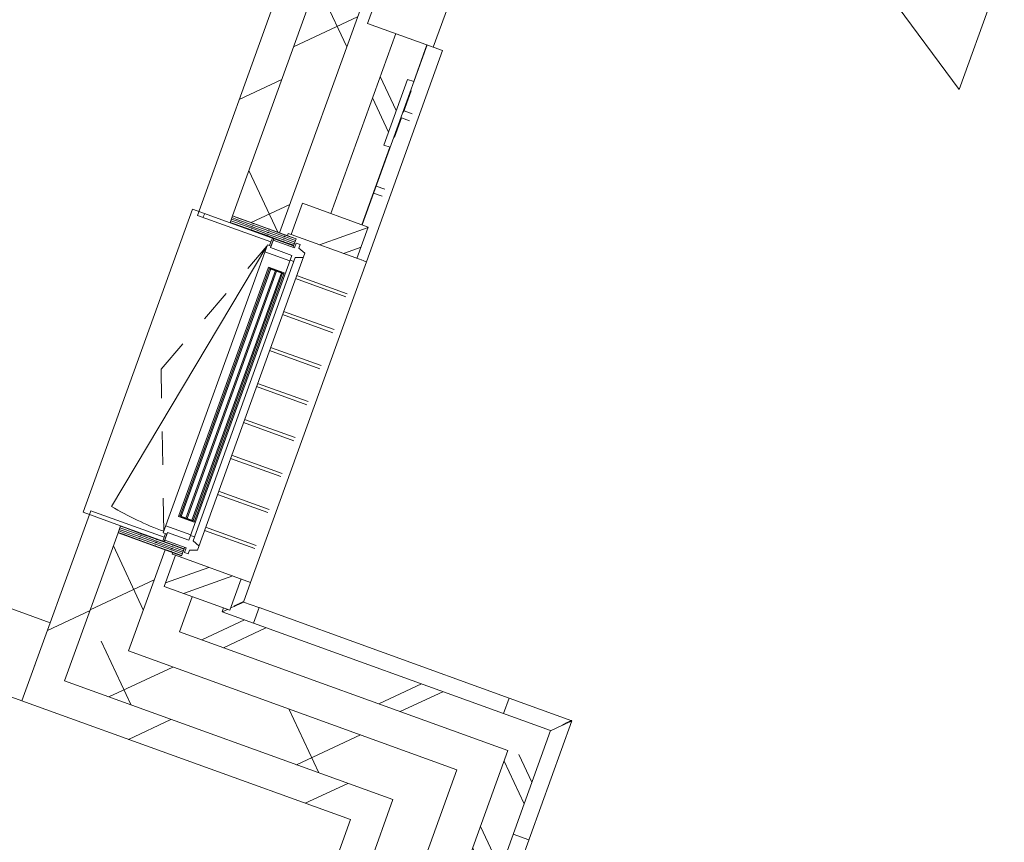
# Model space of a CAD drawing. Header units: metres. Extents: x 136266 to 136452, y 453403 to 453560.
# Tile 80 of 133: x 136425.27 to 136428.23, y 453452.25 to 453454.72. Entities that reach past the tile are written whole.
import ezdxf

# ---------------------------------------------------------------- set-up
doc = ezdxf.new("R2010")
doc.units = ezdxf.units.M
doc.linetypes.add('GS streep 0_60mm', pattern=[1.2, 0.6, -0.6])
for name, color, linetype, lineweight in [('A-DETL-BEBOUWING', 253, 'Continuous', 9), ('A-DETL-GENF', 92, 'Continuous', 5), ('A-DETL-GENF-4', 252, 'Continuous', 9), ('A-GENM-1', 8, 'Continuous', 5), ('A-GENM-3', 7, 'GS streep 0_60mm', 5)]:
    doc.layers.add(name, color=color, linetype=linetype, lineweight=lineweight)
pattern_1 = [(44.99999506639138, (-0.0001550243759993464, -0.0003047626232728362), (-282.8426881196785, 282.8427368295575), []), (44.99999506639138, (1199.999534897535, 0.0002923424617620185), (-282.8426881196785, 282.8427368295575), [])]

# ---------------------------------------------------------------- blocks, each defined once
blk = doc.blocks.new('859-DO-0010 29-09-2022')
at = {"layer": 'A-DETL-BEBOUWING'}
h = blk.add_hatch(dxfattribs=at)
h.set_pattern_fill('FP_587', color=256, angle=45.0000000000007, style=0, pattern_type=2)
h.set_pattern_definition([(140.3680000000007, (156973.7102700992, 57553.58891016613), (-270.5777627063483, -326.700649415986), []), (230.3680000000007, (156973.7102700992, 57553.58891016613), (326.7006494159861, -270.5777627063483), [])])
h.paths.add_polyline_path([(156992.1781580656, 55753.6634455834), (157141.5203146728, 55767.69627352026), (157111.2310838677, 56090.04463200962), (156961.8889272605, 56076.01180407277)])
h.paths.add_polyline_path([(156867.1205625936, 57084.56916836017), (157016.4627192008, 57098.60199629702), (156948.1696232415, 57825.40049178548), (156798.8274666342, 57811.36766384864), (156826.1348062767, 57520.75361144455)])
h.paths.add_polyline_path([(156693.2070483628, 58935.41629591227), (156842.5492049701, 58949.44912384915), (156805.9001360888, 59339.48105533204), (156656.5579794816, 59325.44822739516), (156657.1239706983, 59319.42475519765)])
h = blk.add_hatch(dxfattribs=at)
h.set_pattern_fill('FP_292', color=256, angle=44.99999999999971, style=0, pattern_type=2)
h.set_pattern_definition([(140.3679999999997, (157203.5694714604, 57512.42115336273), (-255.1416904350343, -308.0628471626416), []), (140.3679999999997, (157091.3070775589, 58707.1579632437), (-255.1416904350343, -308.0628471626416), [])])
h.paths.add_polyline_path([(157246.6752630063, 55984.75396508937), (157346.2367007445, 55994.10918371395), (157345.0672984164, 56006.55436343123), (157245.5058606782, 55997.19914480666)])
h.paths.add_polyline_path([(157130.9044325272, 57216.82675709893), (157230.4658702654, 57226.1819757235), (157207.2929937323, 57472.79565700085), (157187.4673976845, 57470.93275918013), (157167.8214385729, 57680.01177843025), (157187.6462691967, 57681.88282215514), (157176.673363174, 57798.6602427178), (157077.1119254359, 57789.30502409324), (157102.3461650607, 57520.75361144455)])
h.paths.add_polyline_path([(156962.5104972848, 59008.93263638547), (157062.071935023, 59018.28785501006), (157060.902532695, 59030.73303472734), (156961.3410949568, 59021.37781610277)])
h = blk.add_hatch(dxfattribs=at)
h.set_pattern_fill('FP_250', color=256, angle=44.99999999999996, style=0, pattern_type=2)
h.set_pattern_definition([(50.36799999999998, (1194.736809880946, 112.2623939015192), (-308.0628471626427, 255.141690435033), [])])
h.paths.add_polyline_path([(156906.6495482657, 55594.96607035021), (157006.2109860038, 55604.3212889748), (156959.8307791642, 56097.91532037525), (156860.2693414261, 56088.56010175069), (156894.7051477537, 55722.08246769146)])
h.paths.add_polyline_path([(156769.617272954, 57053.31043343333), (156869.1787106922, 57062.66565205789), (156795.5531401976, 57846.21416619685), (156695.9917024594, 57836.85894757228), (156767.9470210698, 57071.08582550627)])
h = blk.add_hatch(dxfattribs=at)
h.set_pattern_fill('FP_1040', color=256, angle=5.367995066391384, style=0, pattern_type=2)
h.set_pattern_definition(pattern_1)
h.paths.add_polyline_path([(157050.6543571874, 57108.84562259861), (157259.7333764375, 57128.49158171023), (157250.3781578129, 57228.05301944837), (157041.2991385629, 57208.40706033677)])
h = blk.add_hatch(dxfattribs=at)
h.set_pattern_fill('FP_690', color=256, angle=95.36799506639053, style=0, pattern_type=2)
h.set_pattern_definition([(5.367995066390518, (156870.1660004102, 57035.87292335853), (4.752451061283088, -50.57721037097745), [50.8, 0, 0, 0]), (5.367995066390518, (156869.6907553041, 57040.93064439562), (4.752451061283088, -50.57721037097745), [50.8, 0, 0, 0]), (5.367995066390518, (156869.2155101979, 57045.98836543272), (4.752451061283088, -50.57721037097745), [50.8, 0, 0, 0]), (5.367995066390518, (156868.7402650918, 57051.04608646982), (4.752451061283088, -50.57721037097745), [50.8, 0, 0, 0]), (5.367995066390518, (156868.2650199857, 57056.1038075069), (4.752451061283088, -50.57721037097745), [50.8, 0, 0, 0]), (5.367995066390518, (156867.7897748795, 57061.161528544), (4.752451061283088, -50.57721037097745), [50.8, 0, 0, 0]), (5.367995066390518, (156867.3145297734, 57066.21924958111), (4.752451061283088, -50.57721037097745), [50.8, 0, 0, 0]), (5.367995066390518, (156866.8392846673, 57071.27697061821), (4.752451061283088, -50.57721037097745), [50.8, 0, 0, 0]), (5.367995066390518, (156866.3640395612, 57076.33469165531), (4.752451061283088, -50.57721037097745), [50.8, 0, 0, 0]), (5.367995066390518, (156865.888794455, 57081.3924126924), (4.752451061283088, -50.57721037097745), [50.8, 0, 0, 0])])
h.paths.add_polyline_path([(157069.2302812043, 57103.56026216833), (156867.1205625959, 57084.56916836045), (156869.1787106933, 57062.66565205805), (157071.2884293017, 57081.65674586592)])
h = blk.add_hatch(dxfattribs=at)
h.set_pattern_fill('FP_1486', color=256, style=0, pattern_type=2)
h.set_pattern_definition([(90, (0, 0), (-400, 2.449293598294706e-14), [])])
h.paths.add_polyline_path([(156770.7866752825, 57040.86525371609), (157004.7560539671, 57062.85001748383), (157003.5866516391, 57075.29519720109), (156769.6172729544, 57053.31043343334)])
for points in [[(157034.8119269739, 56988.83721703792), (157108.8117062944, 56201.30624452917), (157112.7941638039, 56201.68045327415), (157038.7943844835, 56989.2114257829)], [(157053.7286001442, 56990.61470857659), (157127.7283794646, 56203.08373606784), (157131.7108369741, 56203.45794481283), (157057.7110576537, 56990.98891732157)], [(157072.6452733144, 56992.39220011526), (157146.6450526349, 56204.86122760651), (157150.6275101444, 56205.2354363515), (157076.627730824, 56992.76640886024)]]:
    blk.add_hatch(color=256, dxfattribs=at).paths.add_polyline_path(points)
h = blk.add_hatch(dxfattribs=at)
h.set_pattern_fill('FP_418', color=256, angle=-174.6320049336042, style=0, pattern_type=2)
h.set_pattern_definition([(5.367995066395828, (156955.8092805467, 56124.42379719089), (-4.752451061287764, 50.57721037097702), [50.8, 0, 0, 0]), (5.367995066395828, (156956.2845256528, 56119.36607615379), (-4.752451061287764, 50.57721037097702), [50.8, 0, 0, 0]), (5.367995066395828, (156956.7597707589, 56114.30835511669), (-4.752451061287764, 50.57721037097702), [50.8, 0, 0, 0]), (5.367995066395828, (156957.235015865, 56109.2506340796), (-4.752451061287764, 50.57721037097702), [50.8, 0, 0, 0]), (5.367995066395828, (156957.7102609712, 56104.1929130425), (-4.752451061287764, 50.57721037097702), [50.8, 0, 0, 0]), (5.367995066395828, (156958.1855060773, 56099.13519200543), (-4.752451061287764, 50.57721037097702), [50.8, 0, 0, 0]), (5.367995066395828, (156958.6607511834, 56094.0774709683), (-4.752451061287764, 50.57721037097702), [50.8, 0, 0, 0]), (5.367995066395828, (156959.1359962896, 56089.01974993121), (-4.752451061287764, 50.57721037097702), [50.8, 0, 0, 0]), (5.367995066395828, (156959.6112413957, 56083.96202889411), (-4.752451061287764, 50.57721037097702), [50.8, 0, 0, 0]), (5.367995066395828, (156960.0864865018, 56078.90430785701), (-4.752451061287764, 50.57721037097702), [50.8, 0, 0, 0])])
h.paths.add_polyline_path([(156959.8307791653, 56097.91532037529), (156961.8889272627, 56076.01180407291), (157163.9986458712, 56095.0028978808), (157161.9404977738, 56116.90641418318)])
h = blk.add_hatch(dxfattribs=at)
h.set_pattern_fill('FP_1041', color=256, angle=5.367995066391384, style=0, pattern_type=2)
h.set_pattern_definition(pattern_1)
h.paths.add_polyline_path([(157155.9005667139, 55988.77944804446), (157364.979585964, 56008.42540715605), (157355.6243673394, 56107.9868448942), (157146.5453480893, 56088.3408857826), (157147.7038413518, 56076.01180407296)])
h = blk.add_hatch(dxfattribs=at)
h.set_pattern_fill('FP_293', color=256, angle=45.00000000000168, style=0, pattern_type=2)
h.set_pattern_definition([(50.36800000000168, (157828.5083233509, 55938.98482154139), (-308.0628471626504, 255.1416904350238), []), (50.36800000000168, (159023.2458403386, 56051.24792254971), (-308.0628471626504, 255.1416904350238), [])])
h.paths.add_polyline_path([(157256.0304816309, 55885.19252735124), (158400.9870156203, 55992.77754153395), (158391.6317969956, 56092.3389792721), (157246.6752630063, 55984.75396508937)])
h = blk.add_hatch(dxfattribs=at)
h.set_pattern_fill('FP_397', color=256, angle=44.99999999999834, style=0, pattern_type=2)
h.set_pattern_definition([(140.3679999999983, (158411.8042426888, 55877.65957172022), (-255.1416904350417, -308.0628471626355), []), (140.3679999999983, (158299.5411416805, 57072.39708870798), (-255.1416904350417, -308.0628471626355), [])])
h.paths.add_polyline_path([(158323.0595209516, 55753.18649813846), (158422.6209586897, 55762.54171676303), (158400.9870156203, 55992.77754153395), (158301.4255778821, 55983.42232290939)])
h = blk.add_hatch(dxfattribs=at)
h.set_pattern_fill('FP_606', color=256, angle=44.99999999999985, style=0, pattern_type=2)
h.set_pattern_definition([(140.3679999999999, (158355.8933094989, 54067.60621902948), (-270.5777627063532, -326.7006494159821), []), (230.3679999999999, (158355.8933094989, 54067.60621902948), (326.7006494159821, -270.5777627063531), [])])
h.paths.add_polyline_path([(158375.5288167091, 52255.25450580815), (158524.8709733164, 52269.28733374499), (158493.3204985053, 52605.05828251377), (158343.978341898, 52591.02545457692), (158345.5397922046, 52574.40796612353)])
h.paths.add_polyline_path([(158249.2099772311, 53599.58281886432), (158398.5521338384, 53613.61564680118), (158324.9265632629, 54397.16416180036), (158175.5844066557, 54383.13133386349), (158218.7816655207, 53923.41132393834)])
h.paths.add_polyline_path([(158080.8160419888, 55391.68869815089), (158230.158198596, 55405.72152608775), (158186.9154109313, 55865.92606907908), (158037.5732543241, 55851.8932411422), (158060.9613008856, 55602.98964679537)])
h = blk.add_hatch(dxfattribs=at)
h.set_pattern_fill('FP_586', color=256, angle=45.00000000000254, style=0, pattern_type=2)
h.set_pattern_definition([(230.3680000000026, (157514.8760603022, 55802.77837781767), (326.7006494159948, -270.5777627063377), []), (320.3680000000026, (157514.8760603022, 55802.77837781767), (270.5777627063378, 326.7006494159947), [])])
h.paths.add_polyline_path([(157006.2109860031, 55604.32128897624), (158051.606082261, 55702.55108453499), (158037.5732543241, 55851.8932411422), (156992.1781580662, 55753.66344558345), (156995.1456418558, 55722.08246769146)])
h = blk.add_hatch(dxfattribs=at)
h.set_pattern_fill('FP_303', color=256, angle=44.99999999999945, style=0, pattern_type=2)
h.set_pattern_definition([(140.3679999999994, (158596.5698303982, 53911.32147825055), (-255.1416904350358, -308.0628471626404), []), (140.3679999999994, (158484.3074364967, 55106.05828813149), (-255.1416904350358, -308.0628471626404), [])])
h.paths.add_polyline_path([(158670.9567135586, 52050.74553225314), (158770.5181512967, 52060.10075087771), (158727.2502651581, 52520.57240041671), (158627.68882742, 52511.21718179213), (158664.0038598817, 52124.74018018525)])
h.paths.add_polyline_path([(158513.0873992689, 53730.8447940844), (158612.648837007, 53740.20001270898), (158558.8563299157, 54312.67827970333), (158459.2948921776, 54303.32306107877), (158494.9930243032, 53923.41132393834)])
h.paths.add_polyline_path([(158344.6934640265, 55522.950673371), (158444.2549017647, 55532.30589199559), (158422.6209586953, 55762.54171676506), (158323.0595209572, 55753.18649814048), (158325.9821887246, 55722.08246769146)])
h = blk.add_hatch(dxfattribs=at)
h.set_pattern_fill('FP_250', color=256, angle=44.99999999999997, style=0, pattern_type=2)
h.set_pattern_definition([(50.36799999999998, (1194.736809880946, 112.2623939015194), (-308.0628471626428, 255.1416904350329), [])])
h.paths.add_polyline_path([(156916.0047668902, 55495.40463261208), (158060.9613008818, 55602.989646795), (158051.6060822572, 55702.55108453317), (156906.6495482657, 55594.96607035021)])
for points in [[(158436.7514573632, 56146.49753985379), (158436.8081149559, 56146.56536858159), (158436.4589959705, 56146.14391014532), (158434.8942774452, 56144.25726500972), (158433.0266910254, 56141.99647607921), (158431.3403175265, 56139.96573829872), (158429.3964898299, 56137.61389332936), (158427.2246246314, 56134.99549841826), (158424.8604057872, 56132.13985714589), (158421.5019623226, 56128.07602827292), (158418.8051408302, 56124.87439421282), (158416.9939256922, 56122.6419309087)], [(157391.3164379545, 56048.26398992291), (157391.3725250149, 56048.33229117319), (157391.0234790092, 56047.9107722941), (157389.4613394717, 56046.0219912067), (157387.5880245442, 56043.76594670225), (157385.9069769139, 56041.73079796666), (157383.9584023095, 56039.38288444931), (157381.7904231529, 56036.76127106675), (157379.4251827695, 56033.90647584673), (157376.0581108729, 56029.84979315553), (157373.4148924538, 56026.60376431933), (157371.5589062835, 56024.40838097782)]]:
    blk.add_open_spline(points, degree=3, knots=[0.5, 0.5, 0.5, 0.5, 0.5833333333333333, 0.6666666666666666, 0.7083333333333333, 0.75, 0.7916666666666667, 0.8333333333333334, 0.875, 0.9166666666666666, 1, 1, 1, 1])
for p, q in [((157196.5856507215, 57800.53128644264), (157080.8148202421, 59032.60407845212)), ((156978.1514128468, 57880.44676506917), (156987.5066314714, 57780.88532733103)), ((156867.1205625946, 57084.56916836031), (156795.5531401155, 57846.2141670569)), ((157016.4627192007, 57098.60199629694), (156944.8952967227, 57860.24699499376)), ((156695.9917024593, 57836.85894757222), (156770.7866752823, 57040.86525371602)), ((156987.5066314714, 57780.88532733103), (157226.4893351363, 57803.34116456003)), ((157077.1119254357, 57789.30502409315), (157130.9044325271, 57216.82675709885)), ((157187.6470346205, 57681.87467625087), (157176.6733631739, 57798.66024271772)), ((157230.5525617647, 57226.19012162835), (157176.7600546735, 57798.66838862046)), ((157289.6485758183, 57131.30254182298), (157226.5008501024, 57803.34224655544)), ((157187.7337261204, 57681.88282215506), (157167.8214385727, 57680.01177843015)), ((157167.8214385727, 57680.01177843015), (157187.4673976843, 57470.93275918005)), ((157190.4438741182, 57653.04049981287), (157192.9329100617, 57653.27438027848)), ((157190.9100984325, 57648.07878112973), (157193.3991343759, 57648.31266159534)), ((157191.2175495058, 57644.80678160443), (157193.7065854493, 57645.04066207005)), ((157192.0398664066, 57636.05540376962), (157194.52890235, 57636.28928423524)), ((157192.9329100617, 57653.27438027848), (157199.2728265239, 57585.80281991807)), ((157193.5440822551, 57620.04702400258), (157196.0331181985, 57620.28090446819)), ((157196.7837905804, 57585.56893945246), (157199.2728265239, 57585.80281991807)), ((157198.8950497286, 57589.82324983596), (157224.3172089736, 57592.21202467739)), ((157198.4284243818, 57568.06618378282), (157200.9174603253, 57568.30006424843)), ((157199.3682151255, 57558.06460911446), (157201.857251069, 57558.29848958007)), ((157200.9174603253, 57568.30006424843), (157206.7911524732, 57505.79022257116)), ((157200.9999739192, 57567.42192634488), (157226.4221331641, 57569.81070118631)), ((157203.2962467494, 57516.26115249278), (157205.7852826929, 57516.4950329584)), ((157204.3021165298, 57505.55634210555), (157206.7911524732, 57505.79022257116)), ((157187.4673976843, 57470.93275918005), (157207.379685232, 57472.80380290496)), ((157230.4658702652, 57226.18197572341), (157207.2929937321, 57472.79565700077)), ((157218.975478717, 57349.39740082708), (157246.8866739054, 57352.02005613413)), ((157221.0804029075, 57326.996077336), (157248.9915980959, 57329.61873264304)), ((157250.3781578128, 57228.05301944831), (157041.2991385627, 57208.40706033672)), ((157259.7333764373, 57128.49158171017), (157250.3781578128, 57228.05301944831)), ((157041.2991385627, 57208.40706033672), (157050.6543571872, 57108.84562259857)), ((157289.6370608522, 57131.30145982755), (157287.0153163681, 57131.05510949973)), ((157289.0299480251, 57131.24441290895), (157289.601807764, 57131.2981472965)), ((157385.5043136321, 56110.79449247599), (157289.6133227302, 57131.29922929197)), ((157040.7097283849, 57107.91118273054), (157050.6369094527, 57108.84398313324)), ((157041.3645936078, 57100.9418829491), (157040.7097283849, 57107.91118273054)), ((157050.6543571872, 57108.84562259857), (157267.7952374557, 57129.24910865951)), ((157273.6767998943, 57129.80176542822), (157267.8304905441, 57129.25242119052)), ((157279.0539765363, 57130.30702794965), (157273.7109109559, 57129.80497064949)), ((157283.586165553, 57130.73289181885), (157279.086823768, 57130.31011441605)), ((157286.9866808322, 57131.05241878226), (157283.6173767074, 57130.73582455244)), ((157004.756053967, 57062.85001748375), (157003.5866516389, 57075.29519720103)), ((157008.0669163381, 57075.71618203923), (157010.3121688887, 57051.82143612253)), ((157071.7561903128, 57076.67867311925), (157071.2884293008, 57081.65674586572)), ((156869.178710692, 57062.66565205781), (156749.7049854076, 57051.43938970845)), ((156840.3570538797, 56086.68905802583), (156749.7049854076, 57051.43938970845)), ((156770.7866752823, 57040.86525371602), (157004.756053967, 57062.85001748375)), ((157004.2582467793, 57062.80324139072), (157005.3340970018, 57051.3536751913)), ((157117.6951171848, 57004.66051570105), (157278.0744629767, 57019.73044515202)), ((157118.6306390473, 56994.70437192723), (157279.0099848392, 57009.7743013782)), ((157128.4536186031, 56890.16486230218), (157288.832964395, 56905.23479175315)), ((157129.3891404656, 56880.20871852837), (157289.7684862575, 56895.27864797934)), ((157139.2121200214, 56775.66920890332), (157299.5914658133, 56790.73913835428)), ((157140.1476418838, 56765.7130651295), (157300.5269876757, 56780.78299458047)), ((157149.9706214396, 56661.17355550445), (157310.3499672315, 56676.24348495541)), ((157150.9061433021, 56651.21741173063), (157311.285489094, 56666.2873411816)), ((157160.7291228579, 56546.67790210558), (157321.1084686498, 56561.74783155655)), ((157161.6646447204, 56536.72175833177), (157322.0439905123, 56551.79168778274)), ((157171.4876242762, 56432.18224870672), (157331.8669700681, 56447.25217815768)), ((157172.4231461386, 56422.2261049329), (157332.8024919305, 56437.29603438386)), ((157182.2461256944, 56317.68659530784), (157342.6254714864, 56332.75652475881)), ((157183.1816475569, 56307.73045153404), (157343.5609933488, 56322.800380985)), ((157193.0046271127, 56203.19094190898), (157353.3839729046, 56218.26087135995)), ((157193.9401489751, 56193.23479813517), (157354.3194947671, 56208.30472758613)), ((157091.4956605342, 56134.39283362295), (157092.5715105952, 56122.9432691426)), ((157096.473732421, 56134.86059455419), (157098.7189848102, 56110.9658503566)), ((158237.6274994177, 56127.79862261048), (157441.1359975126, 56052.95687361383)), ((158436.761469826, 56146.51009730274), (158237.6274998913, 56127.79861757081)), ((158237.6285814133, 56127.78710764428), (158242.278125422, 56078.30506933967)), ((158237.6823162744, 56127.21524286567), (158237.6285818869, 56127.78710260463)), ((158503.3908396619, 55437.42205928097), (158436.7619298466, 56146.50971630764)), ((156959.8307791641, 56097.91532037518), (156840.3570538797, 56086.68905802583)), ((157093.0693177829, 56122.99004523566), (156859.0999390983, 56101.00528146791)), ((156859.0999390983, 56101.00528146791), (156916.0047668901, 55495.404632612)), ((157094.238720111, 56110.5448655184), (157093.0693177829, 56122.99004523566)), ((157385.492798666, 56110.79341048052), (157146.5453480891, 56088.34088578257)), ((157161.9404977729, 56116.9064141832), (157161.4727369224, 56121.88448521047)), ((157364.9795859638, 56008.42540715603), (157355.6243673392, 56107.98684489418)), ((157391.3269104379, 56048.27616637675), (157385.4528756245, 56110.78965481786)), ((158416.9939256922, 56122.6419309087), (158391.69495284, 56092.09548345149)), ((156961.8889272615, 56076.0118040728), (157006.2109860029, 55604.32128897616)), ((157141.5203146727, 55767.69627352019), (157111.2310838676, 56090.04463200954)), ((157136.6007192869, 56087.40644591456), (157136.1329582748, 56092.3845186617)), ((157146.5279003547, 56088.33924631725), (157136.6007192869, 56087.40644591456)), ((157146.5453480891, 56088.34088578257), (157155.9005667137, 55988.77944804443)), ((158391.6317969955, 56092.33897927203), (157346.2367007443, 55994.10918371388)), ((158444.2549017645, 55532.3058919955), (158391.6317969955, 56092.33897927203)), ((157441.096074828, 56052.95311420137), (157391.3264504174, 56048.27654737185)), ((157441.0971568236, 56052.9415992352), (157441.1508912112, 56052.36973949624)), ((157445.7866235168, 56003.46332034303), (157441.1370795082, 56052.94535864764)), ((157155.9005667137, 55988.77944804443), (157364.9795859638, 56008.42540715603)), ((157346.2367007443, 55994.10918371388), (157345.0672984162, 56006.55436343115)), ((157357.759728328, 56007.74699844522), (157346.462615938, 55994.10665612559)), ((157371.5589062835, 56024.40838097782), (157364.3011772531, 56015.64526479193)), ((157245.5058606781, 55997.19914480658), (157246.6752630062, 55984.75396508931)), ((157246.6752630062, 55984.75396508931), (157256.0304816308, 55885.19252735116)), ((157256.0304816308, 55885.19252735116), (158301.4255778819, 55983.4223229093)), ((158301.4255778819, 55983.4223229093), (158344.6934640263, 55522.95067337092)), ((158186.9154109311, 55865.926069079), (157141.5203146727, 55767.6962735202)), ((158230.1581985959, 55405.72152608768), (158186.9154109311, 55865.926069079)), ((156892.5732127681, 55744.32250112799), (147661.2158616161, 54876.90467165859)), ((156915.9612593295, 55495.41890678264), (156892.5732127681, 55744.32250112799)), ((158422.6187840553, 55762.99349032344), (158472.348064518, 55767.66626626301)), ((158472.3854851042, 55767.2680235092), (158422.6562046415, 55762.59524756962)), ((158051.606082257, 55702.55108453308), (157006.2109860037, 55604.32128897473)), ((158051.606082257, 55702.55108453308), (158080.8160419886, 55391.68869815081)), ((156916.0047668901, 55495.404632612), (157961.3998631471, 55593.6344281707)), ((157961.3998631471, 55593.63442817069), (157983.3127523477, 55360.4299632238)), ((147684.6039081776, 54628.00107731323), (156915.9612593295, 55495.41890678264))]:
    blk.add_line(p, q, dxfattribs=at)
at = {"layer": 'A-DETL-GENF'}
for p, q in [((158680.7153554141, 58359.74814341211), (158643.2944809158, 58757.99389436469)), ((158363.3206049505, 58530.80536301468), (158680.7153554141, 58359.74814341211))]:
    blk.add_line(p, q, dxfattribs=at)
at = {"layer": 'A-DETL-GENF-4'}
for p, q in [((156867.120562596, 57084.56916836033), (157069.2302812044, 57103.56026216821)), ((157069.2302812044, 57103.56026216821), (157071.2884293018, 57081.65674586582)), ((156869.1787106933, 57062.66565205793), (156867.120562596, 57084.56916836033)), ((157071.2884293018, 57081.65674586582), (156869.1787106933, 57062.66565205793)), ((157161.9404977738, 56116.90641418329), (156959.8307791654, 56097.91532037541)), ((156959.8307791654, 56097.91532037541), (156961.8889272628, 56076.01180407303)), ((157163.9986458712, 56095.0028978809), (157161.9404977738, 56116.90641418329)), ((156961.8889272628, 56076.01180407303), (157163.9986458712, 56095.0028978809))]:
    blk.add_line(p, q, dxfattribs=at)
at = {"layer": 'A-GENM-1'}
for p, q in [((157076.7342621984, 57077.14643405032), (157009.0324845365, 57070.7848853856)), ((157087.2783519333, 57093.20327594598), (157075.3309794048, 57092.08064971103)), ((157075.3309794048, 57092.08064971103), (157076.7342621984, 57077.14643405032)), ((157088.4009781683, 57081.2559034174), (157087.2783519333, 57093.20327594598)), ((157111.0529119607, 57075.34913649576), (157088.4009781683, 57081.2559034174)), ((157199.8339367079, 56130.51109236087), (157111.0529119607, 57075.34913649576)), ((156999.3303644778, 57045.76751409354), (156909.9259085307, 56139.16515183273)), ((157010.8099760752, 57051.8682122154), (156998.8626035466, 57050.74558598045)), ((156998.8626035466, 57050.74558598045), (157085.024167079, 56133.78474441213)), ((157009.0324845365, 57070.7848853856), (157011.2777370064, 57046.89014032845)), ((157078.9795146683, 57053.25168899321), (157011.2777370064, 57046.8901403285)), ((157164.2055563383, 56146.2469911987), (157078.9795146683, 57053.25168899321)), ((157091.2075437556, 57051.38747209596), (157112.3626425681, 57061.41053521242)), ((157175.8722723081, 56150.35646056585), (157091.2075437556, 57051.38747209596)), ((157080.6166779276, 57035.82843738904), (157000.9675277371, 57028.34426248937)), ((157080.382797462, 57038.31747333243), (157092.3301699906, 57039.44009956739)), ((157080.3295317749, 56996.12746073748), (157030.5488129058, 56991.44985142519)), ((157080.6101883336, 56993.14061760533), (157030.5488129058, 56991.44985142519)), ((157030.5488129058, 56991.44985142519), (157030.8294694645, 56988.46300829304)), ((157030.8294694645, 56988.46300829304), (157080.3295317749, 56996.12746073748)), ((157030.8294694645, 56988.46300829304), (157080.6101883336, 56993.14061760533)), ((157030.8294694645, 56988.46300829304), (157104.829248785, 56200.93203578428)), ((157034.811926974, 56988.83721703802), (157108.8117062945, 56201.30624452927)), ((157112.794163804, 56201.68045327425), (157038.7943844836, 56989.211425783)), ((157053.7286001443, 56990.61470857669), (157127.7283794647, 56203.08373606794)), ((157131.7108369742, 56203.45794481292), (157057.7110576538, 56990.98891732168)), ((157072.6452733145, 56992.39220011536), (157146.645052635, 56204.86122760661)), ((157076.6277308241, 56992.76640886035), (157150.6275101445, 56205.23543635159)), ((157080.6101883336, 56993.14061760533), (157080.3295317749, 56996.12746073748)), ((157080.6101883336, 56993.14061760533), (157154.609967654, 56205.60964509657)), ((157104.829248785, 56200.93203578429), (157154.609967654, 56205.60964509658)), ((157154.8906242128, 56202.62280196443), (157104.829248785, 56200.93203578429)), ((157105.1099053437, 56197.94519265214), (157104.829248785, 56200.93203578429)), ((157105.1099053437, 56197.94519265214), (157154.609967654, 56205.60964509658)), ((157154.8906242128, 56202.62280196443), (157105.1099053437, 56197.94519265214)), ((157154.609967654, 56205.60964509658), (157154.8906242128, 56202.62280196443)), ((157162.568393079, 56163.67024280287), (157082.9192428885, 56156.18606790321)), ((157174.7496460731, 56162.30383309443), (157162.8022735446, 56161.18120685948)), ((157085.024167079, 56133.78474441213), (157096.9715396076, 56134.90737064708)), ((157164.2055563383, 56146.24699119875), (157096.5037786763, 56139.88544253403)), ((157096.5037786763, 56139.88544253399), (157164.2055563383, 56146.2469911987)), ((157096.5037786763, 56139.88544253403), (157098.7490311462, 56115.99069747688)), ((157198.5242061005, 56144.44969364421), (157175.8722723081, 56150.35646056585)), ((157178.6788378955, 56120.4880292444), (157199.8339367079, 56130.51109236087)), ((157098.7490311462, 56115.99069747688), (157166.4508088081, 56122.3522461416)), ((157166.4508088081, 56122.3522461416), (157167.8540916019, 56107.41803048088)), ((157167.8540916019, 56107.41803048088), (157179.8014641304, 56108.54065671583)), ((157179.8014641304, 56108.54065671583), (157178.6788378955, 56120.4880292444))]:
    blk.add_line(p, q, dxfattribs=at)
blk.add_arc((156999.3303644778, 57045.76751409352), 911.0000000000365, 264.3679950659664, 275.3679950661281, dxfattribs=at)
at = {"layer": 'A-GENM-3'}
for p, q in [((156868.8787301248, 56576.00326980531), (156999.3303644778, 57045.76751409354)), ((157084.5564061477, 56138.762816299), (156868.8787301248, 56576.00326980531))]:
    blk.add_line(p, q, dxfattribs=at)

msp = doc.modelspace()

# ---------------------------------------------------------------- block references
at = {"xscale": 0.001, "yscale": 0.001, "zscale": 0.001, "rotation": 334.7650131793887}
msp.add_blockref('859-DO-0010 29-09-2022', (136259.6791283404, 453469.3710543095), dxfattribs=at)

doc.saveas('drawing.dxf')
